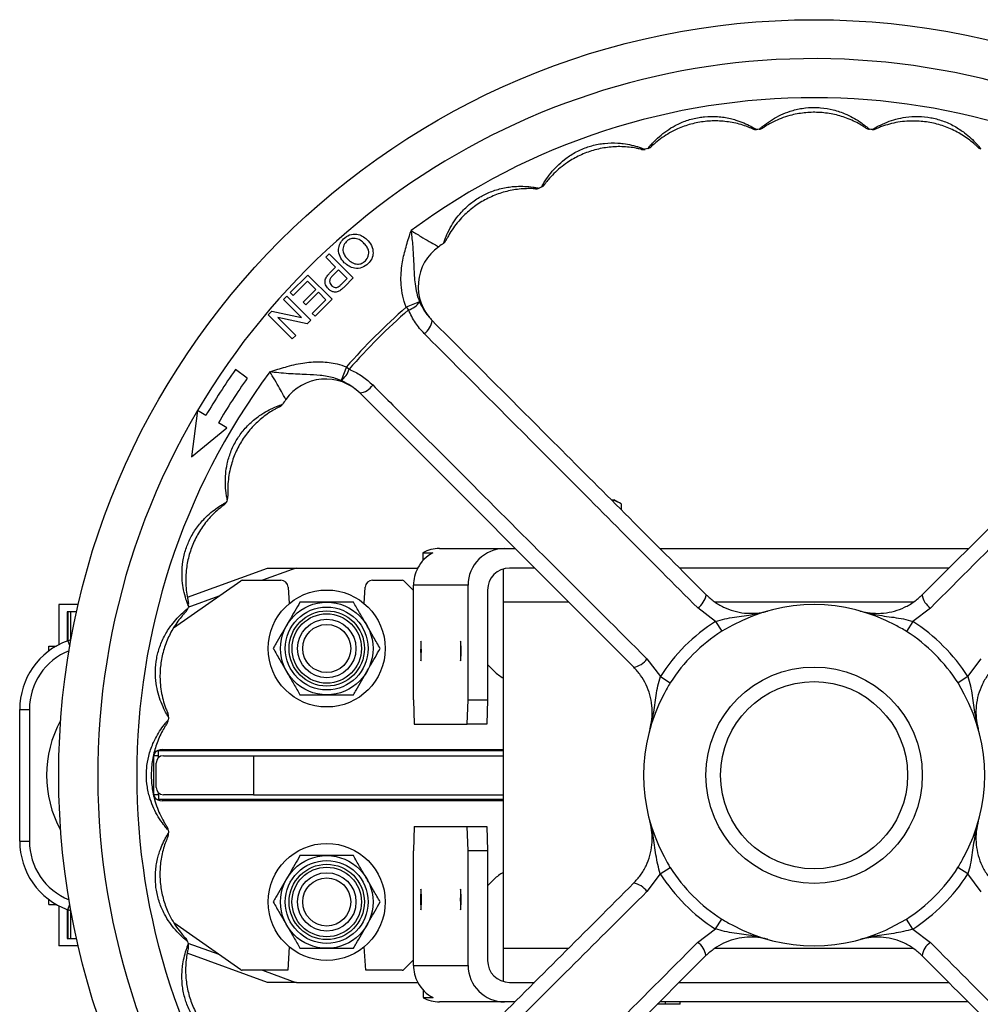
# Model space of a CAD drawing. Header units: millimetres. Extents: x 387 to 2639, y -861 to 1385.
# Tile 2 of 36: x 1056 to 1253, y -753 to -551. Entities that reach past the tile are written whole.
import ezdxf

# ---------------------------------------------------------------- set-up
doc = ezdxf.new("R2010")
doc.units = ezdxf.units.MM

msp = doc.modelspace()

# ---------------------------------------------------------------- linework, layer by layer
at = {"color": 7, "linetype": 'Continuous', "lineweight": 25}
for p, q in [((1119.14, -599.71), (1119.84, -599.01)), ((1121.17, -601.74), (1119.14, -599.71)), ((1119.84, -599.01), (1124.78, -603.96)), ((1119.95, -602.95), (1121.17, -601.74)), ((1111.88, -606.96), (1115.49, -603.35)), ((1115.49, -603.35), (1120.44, -608.3)), ((1121.74, -602.31), (1120.54, -603.5)), ((1123.52, -604.09), (1121.74, -602.31)), ((1124.78, -603.96), (1122.97, -605.78)), ((1115.37, -604.62), (1112.45, -607.53)), ((1117.08, -606.33), (1115.37, -604.62)), ((1122.33, -605.27), (1123.52, -604.09)), ((1110.45, -608.38), (1111.15, -607.69)), ((1111.15, -607.69), (1116.1, -612.64)), ((1112.45, -607.53), (1111.88, -606.96)), ((1114.48, -608.93), (1117.08, -606.33)), ((1117.65, -606.9), (1115.05, -609.5)), ((1119.17, -608.42), (1117.65, -606.9)), ((1114.15, -612.08), (1110.45, -608.38)), ((1115.05, -609.5), (1114.48, -608.93)), ((1116.38, -611.22), (1119.17, -608.42)), ((1120.44, -608.3), (1116.95, -611.79)), ((1138.41, -608.87), (1135.64, -609.97)), ((1135.64, -609.97), (1136.12, -610.52)), ((1107.34, -611.49), (1108.08, -610.75)), ((1112.29, -616.44), (1107.34, -611.49)), ((1108.08, -610.75), (1114.15, -612.08)), ((1116.95, -611.79), (1116.38, -611.22)), ((1109.3, -612.05), (1112.99, -615.75)), ((1115.36, -613.37), (1109.3, -612.05)), ((1116.1, -612.64), (1115.36, -613.37)), ((1241.53, -668.96), (1297.76, -612.76)), ((1112.99, -615.75), (1112.29, -616.44)), ((1103.05, -624.49), (1100.6, -622.76)), ((1123.4, -622.2), (1122.3, -624.97)), ((1123.4, -622.2), (1123.95, -622.68)), ((1182.33, -683.79), (1126.13, -627.55)), ((1092.82, -631.14), (1091.59, -640.62)), ((1094.54, -632.16), (1092.82, -631.14)), ((1098.84, -634.7), (1097.12, -633.69)), ((1091.59, -640.62), (1098.84, -634.7)), ((1177.89, -649.47), (1178.35, -649.47)), ((1179.74, -650.27), (1178.35, -649.47)), ((1179.74, -650.27), (1179.74, -651.48)), ((1139.09, -660.34), (1141.14, -660.34)), ((1139.09, -660.34), (1139.09, -661.93)), ((1142.48, -659.47), (1155.85, -659.47)), ((1155.85, -659.47), (1158.03, -659.47)), ((1187.72, -659.47), (1251.02, -659.47)), ((1090.75, -669.45), (1107.18, -663.47)), ((1107.18, -663.47), (1112.14, -663.47)), ((1112.14, -663.47), (1112.24, -663.75)), ((1112.14, -663.47), (1113.12, -663.47)), ((1113.12, -663.47), (1138.01, -663.47)), ((1138.01, -663.47), (1138.01, -663.47)), ((1155.6, -670.47), (1155.6, -663.65)), ((1162.03, -663.47), (1156.85, -663.47)), ((1247.02, -663.47), (1191.72, -663.47)), ((1087.91, -675.73), (1101.72, -666.06)), ((1102, -665.97), (1109.94, -665.97)), ((1128.76, -665.97), (1134.83, -665.97)), ((1135.18, -666.12), (1137.14, -668.08)), ((1111.43, -667.38), (1111.64, -670.77)), ((1127.05, -670.77), (1127.26, -667.38)), ((1137.14, -690.47), (1137.14, -666.97)), ((1148.35, -666.97), (1137.14, -666.97)), ((1148.35, -690.47), (1148.35, -666.97)), ((1152.35, -667.97), (1152.35, -690.47)), ((1155.6, -741.47), (1155.6, -670.47)), ((1064.35, -670.97), (1064.35, -679.21)), ((1068.35, -670.97), (1064.35, -670.97)), ((1066.09, -672.47), (1066.09, -678.42)), ((1066.1, -672.47), (1066.09, -672.47)), ((1066.27, -672.47), (1066.1, -672.47)), ((1066.74, -672.47), (1066.27, -672.47)), ((1068.01, -672.47), (1066.74, -672.47)), ((1199.12, -674.41), (1195.48, -671.66)), ((1243.23, -671.68), (1239.6, -674.43)), ((1199.12, -674.41), (1200.41, -676.44)), ((1239.6, -674.43), (1238.3, -676.45)), ((1202.69, -675.19), (1200.41, -676.44)), ((1066.22, -678.38), (1066.87, -678.14)), ((1062.35, -679.47), (1063.87, -679.47)), ((1062.35, -680.47), (1062.35, -679.47)), ((1185.05, -682.08), (1187.8, -685.72)), ((1250.9, -685.74), (1253.66, -682.1)), ((1152.35, -683.28), (1153.69, -684.63)), ((1187.8, -685.72), (1189.83, -687.02)), ((1250.9, -685.74), (1248.88, -687.04)), ((1250.13, -689.31), (1248.88, -687.04)), ((1137.14, -690.47), (1137.31, -695.47)), ((1148.18, -695.47), (1148.35, -690.47)), ((1148.35, -690.47), (1152.35, -690.47)), ((1152.35, -690.47), (1152.18, -695.47)), ((1056.35, -719.47), (1056.35, -692.47)), ((1056.35, -692.47), (1058.35, -692.47)), ((1058.35, -692.47), (1058.35, -719.47)), ((1137.31, -695.47), (1148.18, -695.47)), ((1152.18, -695.47), (1148.18, -695.47)), ((1085.6, -700.72), (1155.6, -700.72)), ((1083.85, -709.97), (1083.85, -701.97)), ((1084.85, -701.97), (1083.85, -701.97)), ((1084.85, -701.97), (1084.85, -700.97)), ((1084.85, -702.35), (1084.85, -701.97)), ((1085.85, -701.97), (1104.35, -701.97)), ((1104.35, -701.97), (1104.35, -709.97)), ((1104.35, -701.97), (1155.6, -701.97)), ((1084.35, -708.47), (1084.35, -703.47)), ((1084.85, -709.97), (1083.85, -709.97)), ((1084.85, -709.97), (1084.85, -709.59)), ((1084.85, -709.97), (1084.85, -710.97)), ((1104.35, -709.97), (1085.85, -709.97)), ((1104.35, -709.97), (1155.6, -709.97)), ((1155.6, -711.22), (1085.6, -711.22)), ((1137.31, -716.47), (1137.14, -721.47)), ((1137.31, -716.47), (1148.18, -716.47)), ((1148.35, -721.47), (1148.18, -716.47)), ((1148.18, -716.47), (1152.18, -716.47)), ((1152.18, -716.47), (1152.35, -721.47)), ((1056.35, -719.47), (1058.35, -719.47)), ((1137.14, -744.97), (1137.14, -721.47)), ((1148.35, -744.97), (1148.35, -721.47)), ((1152.35, -721.47), (1148.35, -721.47)), ((1152.35, -721.47), (1152.35, -743.97)), ((1187.79, -726.2), (1189.81, -724.9)), ((1250.89, -726.22), (1248.87, -724.92)), ((1187.79, -726.2), (1185.04, -729.84)), ((1253.64, -729.86), (1250.89, -726.22)), ((1153.69, -727.31), (1152.35, -728.66)), ((1062.35, -732.47), (1062.35, -731.47)), ((1062.35, -732.47), (1063.87, -732.47)), ((1064.35, -732.73), (1064.35, -740.97)), ((1066.09, -733.52), (1066.09, -739.47)), ((1066.87, -733.8), (1066.22, -733.56)), ((1101.72, -745.88), (1088, -736.28)), ((1199.1, -737.51), (1200.39, -735.49)), ((1236.01, -736.75), (1238.28, -735.5)), ((1239.58, -737.53), (1238.28, -735.5)), ((1195.46, -740.26), (1199.1, -737.51)), ((1239.58, -737.53), (1243.21, -740.28)), ((1068.35, -740.97), (1064.35, -740.97)), ((1066.09, -739.47), (1066.1, -739.47)), ((1066.1, -739.47), (1066.27, -739.47)), ((1066.27, -739.47), (1066.74, -739.47)), ((1066.74, -739.47), (1068.01, -739.47)), ((1111.64, -741.17), (1111.35, -745.97)), ((1127.35, -745.97), (1127.05, -741.17)), ((1107.18, -748.47), (1090.71, -742.48)), ((1197.16, -742.98), (1140.93, -799.18)), ((1155.6, -748.29), (1155.6, -741.47)), ((1137.14, -743.86), (1135.18, -745.82)), ((1137.14, -744.97), (1148.35, -744.97)), ((1111.35, -745.97), (1102, -745.97)), ((1134.83, -745.97), (1127.35, -745.97)), ((1112.14, -748.47), (1107.18, -748.47)), ((1112.14, -748.47), (1112.24, -748.19)), ((1113.12, -748.47), (1112.14, -748.47)), ((1113.12, -748.47), (1138.01, -748.47)), ((1138.03, -748.47), (1138.01, -748.47)), ((1156.85, -748.47), (1161.97, -748.47)), ((1191.67, -748.47), (1246.98, -748.47)), ((1139.11, -750.01), (1139.11, -751.6)), ((1139.11, -751.6), (1141.16, -751.6)), ((1155.85, -752.47), (1142.49, -752.47)), ((1157.96, -752.47), (1155.85, -752.47)), ((1188.85, -752.96), (1187.18, -752.96)), ((1250.97, -752.47), (1187.67, -752.47)), ((1188.85, -752.96), (1188.85, -752.47)), ((1191.85, -752.96), (1188.85, -752.96)), ((1191.85, -752.96), (1191.85, -752.47))]:
    msp.add_line(p, q, dxfattribs=at)
at = {"color": 8, "linetype": 'Continuous', "lineweight": 25}
for p, q in [((1112.24, -663.75), (1106.15, -665.97)), ((1097.18, -669.23), (1090.88, -671.53)), ((1169.02, -670.47), (1155.6, -670.47)), ((1239.68, -670.47), (1199.06, -670.47)), ((1066.1, -672.47), (1066.1, -678.42)), ((1066.27, -678.36), (1066.27, -672.47)), ((1066.74, -672.47), (1066.74, -678.19)), ((1066.22, -678.38), (1066.62, -679.5)), ((1155.6, -700.97), (1084.85, -700.97)), ((1155.6, -710.97), (1084.85, -710.97)), ((1066.22, -733.56), (1066.62, -732.44)), ((1066.1, -733.52), (1066.1, -739.47)), ((1066.27, -739.47), (1066.27, -733.58)), ((1066.74, -733.75), (1066.74, -739.47)), ((1090.88, -740.41), (1097.18, -742.71)), ((1155.6, -741.47), (1168.97, -741.47)), ((1199.01, -741.47), (1239.64, -741.47)), ((1106.15, -745.97), (1112.24, -748.19))]:
    msp.add_line(p, q, dxfattribs=at)
at = {"color": 7, "linetype": 'Continuous', "lineweight": 25, "flags": 128}
for points in [[(1138.76, -680.47), (1138.75, -679.7), (1138.74, -679.06), (1138.72, -678.62), (1138.69, -678.47), (1138.66, -678.62), (1138.64, -679.06), (1138.63, -679.7), (1138.62, -680.47), (1138.63, -681.24), (1138.64, -681.88), (1138.66, -682.32), (1138.69, -682.47), (1138.72, -682.32), (1138.74, -681.88), (1138.75, -681.24), (1138.76, -680.47)], [(1146.9, -680.47), (1146.9, -679.7), (1146.88, -679.06), (1146.86, -678.62), (1146.83, -678.47), (1146.81, -678.62), (1146.79, -679.06), (1146.77, -679.7), (1146.77, -680.47), (1146.77, -681.24), (1146.79, -681.88), (1146.81, -682.32), (1146.83, -682.47), (1146.86, -682.32), (1146.88, -681.88), (1146.9, -681.24), (1146.9, -680.47)], [(1138.62, -731.47), (1138.62, -732.27), (1138.64, -732.95), (1138.66, -733.41), (1138.69, -733.57), (1138.72, -733.41), (1138.74, -732.95), (1138.76, -732.27), (1138.76, -731.47), (1138.76, -730.67), (1138.74, -729.98), (1138.72, -729.53), (1138.69, -729.37), (1138.66, -729.53), (1138.64, -729.98), (1138.62, -730.67), (1138.62, -731.47)], [(1146.76, -731.47), (1146.77, -732.27), (1146.78, -732.95), (1146.81, -733.41), (1146.83, -733.57), (1146.86, -733.41), (1146.88, -732.95), (1146.9, -732.27), (1146.9, -731.47), (1146.9, -730.67), (1146.88, -729.98), (1146.86, -729.53), (1146.83, -729.37), (1146.81, -729.53), (1146.78, -729.98), (1146.77, -730.67), (1146.76, -731.47)]]:
    msp.add_lwpolyline(points, dxfattribs=at)
at = {"color": 7, "linetype": 'Continuous', "lineweight": 25}
for centre, radius in [((1219.35, -705.97), 155), ((1119.35, -679.97), 12), ((1119.35, -679.97), 9.5), ((1119.35, -679.97), 8.5), ((1119.35, -679.97), 7.73), ((1119.35, -679.97), 7.12), ((1119.35, -679.97), 6), ((1119.35, -679.97), 4.93), ((1219.35, -705.97), 22.2), ((1219.35, -705.97), 19.2), ((1119.35, -731.97), 12), ((1119.35, -731.97), 9.5), ((1119.35, -731.97), 8.5), ((1119.35, -731.97), 7.73), ((1119.35, -731.97), 7.13), ((1119.35, -731.97), 6), ((1119.35, -731.97), 4.93)]:
    msp.add_circle(centre, radius, dxfattribs=at)
for centre, radius, start, end in [((1219.35, -705.97), 147, 300.564, 149.3998), ((1219.35, -705.97), 139, 53.463, 126.5009), ((1207.38, -572), 1.5, 246.0698, 275.1038), ((1219.35, -705.97), 133, 94.8601, 95.1038), ((1207.95, -571.95), 1.5, 274.8601, 303.8941), ((1230.83, -571.96), 1.5, 236.0698, 265.1038), ((1219.35, -705.97), 133, 84.8601, 85.1038), ((1231.4, -572.01), 1.5, 264.8601, 293.8941), ((1184.3, -576.12), 1.5, 256.0698, 285.1038), ((1219.35, -705.97), 133, 104.8601, 105.1038), ((1184.85, -575.97), 1.5, 284.8601, 313.8941), ((1253.92, -575.99), 1.5, 226.0698, 255.1038), ((1162.28, -584.17), 1.5, 266.0698, 295.1038), ((1219.35, -705.97), 133, 114.8601, 115.1038), ((1162.8, -583.93), 1.5, 294.8601, 323.8941), ((1148.12, -605.69), 10, 125.3879, 224.9819), ((1219.35, -705.97), 133, 124.8601, 125.3879), ((1142.47, -595.61), 1.5, 304.8601, 333.8941), ((1219.35, -705.97), 127.37, 131.086, 138.8779), ((1134.86, -606.35), 4.35, 286.7419, 324.5452), ((1219.35, -705.97), 126.64, 131.086, 138.8779), ((1137.25, -612.24), 3.77, 303.8795, 352.9139), ((1219.35, -705.97), 139, 143.463, 216.5009), ((1219.35, -705.97), 145, 144.9819, 149.3998), ((1119.78, -621.43), 4.35, 305.4187, 343.222), ((1219.35, -705.97), 142, 144.9819, 149.3998), ((1119.12, -634.68), 10, 44.9819, 144.576), ((1125.67, -623.81), 3.77, 277.05, 326.0844), ((1109.03, -629.02), 1.5, 296.0698, 325.1038), ((1219.35, -705.97), 133, 144.576, 145.1038), ((1219.35, -705.97), 147, 149.3998, 300.564), ((1097.35, -649.35), 1.5, 306.0698, 335.1038), ((1219.35, -705.97), 133, 154.8601, 155.1038), ((1097.59, -648.83), 1.5, 334.8601, 3.8941), ((1144.64, -666.97), 7.5, 117.8346, 152.1984), ((1116.69, -675.97), 13, 105.9424, 110), ((1102, -666.47), 0.5, 90, 125), ((1109.94, -667.47), 1.5, 3.5289, 90), ((1128.76, -667.47), 1.5, 90, 176.4711), ((1134.83, -666.47), 0.5, 45, 90), ((1089.52, -670.84), 1.5, 344.8601, 13.8941), ((1193.3, -668.4), 3.92, 303.7231, 352.0308), ((1245.41, -668.42), 3.92, 187.933, 236.2408), ((1089.37, -671.39), 1.5, 316.0698, 345.1038), ((1219.35, -705.97), 133, 164.8601, 165.1038), ((1219.35, -705.97), 35, 61.5373, 118.4266), ((1219.35, -705.97), 37.49, 122.6642, 147.2996), ((1219.35, -705.97), 37.49, 32.6642, 57.2996), ((1219.35, -705.97), 35.08, 122.6642, 147.2996), ((1219.35, -705.97), 35.08, 32.6642, 57.2996), ((1071.35, -692.47), 15, 110, 180), ((1181.79, -679.9), 3.92, 277.933, 326.2408), ((1159.35, -678.97), 8, 225, 242.0468), ((1219.35, -705.97), 35, 151.5373, 208.4266), ((1219.35, -705.97), 35, 331.5373, 28.4266), ((1084.88, -705.97), 23.04, 150.9139, 209.0861), ((1085.34, -694.49), 1.5, 326.0698, 355.1038), ((1085.39, -693.92), 1.5, 354.8601, 23.8941), ((1219.35, -705.97), 133, 174.8601, 175.1038), ((1085.6, -703.22), 2.5, 90, 132.0383), ((1084.85, -701.97), 1, 90, 180), ((1085.85, -703.47), 1.5, 90, 180), ((1085.85, -708.47), 1.5, 180, 270), ((1084.85, -709.97), 1, 180, 270), ((1085.6, -708.72), 2.5, 227.2131, 270), ((1085.33, -717.36), 1.5, 4.8601, 33.8941), ((1085.38, -717.94), 1.5, 336.0698, 5.1038), ((1219.35, -705.97), 133, 184.8601, 185.1038), ((1071.35, -719.47), 15, 180, 250), ((1219.35, -705.97), 35.08, 212.6642, 237.2996), ((1219.35, -705.97), 35.08, 302.6642, 327.2996), ((1159.35, -732.97), 8, 117.9532, 135), ((1219.35, -705.97), 37.49, 212.6642, 237.2996), ((1219.35, -705.97), 37.49, 302.6642, 327.2996), ((1181.78, -732.01), 3.92, 33.7231, 82.0308), ((1219.35, -705.97), 35, 241.5373, 298.4266), ((1089.35, -740.46), 1.5, 14.8601, 43.8941), ((1219.35, -705.97), 133, 194.8601, 195.1038), ((1089.49, -741.02), 1.5, 346.0698, 15.1038), ((1193.28, -743.52), 3.92, 7.933, 56.2408), ((1245.39, -743.54), 3.92, 123.7231, 172.0308), ((1102, -745.47), 0.5, 235, 270), ((1134.83, -745.47), 0.5, 270, 315), ((1116.69, -735.97), 13, 250, 254.0576), ((1144.66, -744.97), 7.5, 207.8016, 242.1654)]:
    msp.add_arc(centre, radius, start, end, dxfattribs=at)
at = {"color": 8, "linetype": 'Continuous', "lineweight": 25}
for centre, start, end in [((1071.35, -692.47), 112.0497, 180), ((1071.35, -719.47), 180, 247.9503)]:
    msp.add_arc(centre, 13, start, end, dxfattribs=at)
at = {"color": 7, "linetype": 'Continuous', "lineweight": 25}
for centre, major_axis, ratio, start_param, end_param in [((1142.48, -666.97), (0, 7.5), 0.967721, 0, 0.485518), ((1155.85, -666.97), (7.5, 0), 0.999424, 1.570796, 3.141593), ((1144.65, -666.97), (7.5, 0), 0.999424, 2.656075, 3.141593), ((1156.85, -667.97), (-4.5, 0), 0.999424, 4.712389, 6.283185), ((1144.65, -744.97), (7.5, 0), 0.999424, 3.141593, 3.627111), ((1155.85, -744.97), (7.5, 0), 0.999424, 3.141593, 4.712389), ((1156.85, -743.97), (-4.5, 0), 0.999424, 0, 1.570796), ((1142.49, -744.97), (0, 7.5), 0.965493, 2.656075, 3.141593)]:
    msp.add_ellipse(centre, major_axis=major_axis, ratio=ratio, start_param=start_param, end_param=end_param, dxfattribs=at)
for points, knots in [([(1208.08, -573.45), (1208.1, -573.43), (1208.14, -573.39), (1208.51, -573.07), (1209.32, -572.41), (1210.72, -571.44), (1212.52, -570.47), (1214.56, -569.66), (1216.92, -569.09), (1219.04, -568.93), (1221.18, -569.03), (1223.34, -569.39), (1225.39, -570.1), (1227.07, -570.9), (1228.43, -571.68), (1229.59, -572.52), (1230.33, -573.13), (1230.66, -573.42), (1230.69, -573.45), (1230.7, -573.46)], [0, 0, 0, 0, 0.034255, 0.067184, 0.117071, 0.194173, 0.261786, 0.331811, 0.416879, 0.504624, 0.543558, 0.631385, 0.722268, 0.761739, 0.823882, 0.889804, 0.931654, 0.976691, 1, 1, 1, 1]), ([(1185.24, -577.42), (1185.26, -577.4), (1185.29, -577.35), (1185.6, -576.97), (1186.28, -576.18), (1187.49, -574.98), (1189.09, -573.71), (1190.97, -572.56), (1193.19, -571.59), (1195.25, -571.07), (1197.38, -570.79), (1199.56, -570.77), (1201.71, -571.11), (1203.5, -571.61), (1204.97, -572.15), (1206.26, -572.77), (1207.1, -573.24), (1207.47, -573.47), (1207.5, -573.49), (1207.52, -573.5)], [0, 0, 0, 0, 0.034255, 0.067184, 0.117071, 0.194173, 0.261786, 0.331811, 0.416879, 0.504624, 0.543558, 0.631385, 0.722268, 0.761739, 0.823882, 0.889804, 0.931654, 0.976691, 1, 1, 1, 1]), ([(1229.99, -573.21), (1229.98, -573.2), (1229.95, -573.18), (1229.63, -572.97), (1228.91, -572.52), (1227.81, -571.92), (1225.99, -571.11), (1223.57, -570.36), (1220.63, -569.93), (1217.66, -569.98), (1215.12, -570.4), (1213.02, -571.04), (1211.34, -571.72), (1210, -572.43), (1209.21, -572.92), (1208.85, -573.16), (1208.81, -573.18), (1208.79, -573.2)], [0, 0, 0, 0, 0.020145, 0.05981, 0.0982, 0.161677, 0.224089, 0.338545, 0.453346, 0.566142, 0.678872, 0.74972, 0.820392, 0.895339, 0.941224, 0.970345, 1, 1, 1, 1]), ([(1231.26, -573.5), (1231.29, -573.49), (1231.33, -573.46), (1231.76, -573.21), (1232.66, -572.7), (1234.21, -571.98), (1236.15, -571.34), (1238.31, -570.9), (1240.73, -570.75), (1242.84, -570.96), (1244.93, -571.43), (1246.99, -572.16), (1248.89, -573.21), (1250.41, -574.29), (1251.61, -575.3), (1252.6, -576.33), (1253.23, -577.06), (1253.5, -577.4), (1253.53, -577.43), (1253.54, -577.44)], [0, 0, 0, 0, 0.034255, 0.067184, 0.117071, 0.194173, 0.261786, 0.331811, 0.416879, 0.504624, 0.543558, 0.631385, 0.722268, 0.761739, 0.823882, 0.889804, 0.931654, 0.976691, 1, 1, 1, 1]), ([(1206.77, -573.37), (1206.76, -573.37), (1206.73, -573.36), (1206.38, -573.2), (1205.59, -572.89), (1204.4, -572.48), (1202.47, -572), (1199.96, -571.69), (1196.98, -571.77), (1194.07, -572.33), (1191.64, -573.2), (1189.69, -574.19), (1188.15, -575.15), (1186.95, -576.09), (1186.26, -576.7), (1185.95, -577), (1185.91, -577.03), (1185.89, -577.05)], [0, 0, 0, 0, 0.020145, 0.05981, 0.0982, 0.161677, 0.224089, 0.338545, 0.453346, 0.566142, 0.678872, 0.74972, 0.820392, 0.895339, 0.941224, 0.970345, 1, 1, 1, 1]), ([(1252.88, -577.07), (1252.87, -577.06), (1252.85, -577.04), (1252.57, -576.77), (1251.94, -576.21), (1250.96, -575.42), (1249.31, -574.31), (1247.06, -573.16), (1244.23, -572.22), (1241.3, -571.75), (1238.72, -571.73), (1236.55, -571.99), (1234.77, -572.37), (1233.33, -572.84), (1232.47, -573.18), (1232.07, -573.35), (1232.03, -573.37), (1232, -573.38)], [0, 0, 0, 0, 0.020145, 0.05981, 0.0982, 0.161677, 0.224089, 0.338545, 0.453346, 0.566142, 0.678872, 0.74972, 0.820392, 0.895339, 0.941224, 0.970345, 1, 1, 1, 1]), ([(1163.43, -585.29), (1163.45, -585.27), (1163.47, -585.22), (1163.71, -584.79), (1164.24, -583.89), (1165.22, -582.5), (1166.59, -580.97), (1168.23, -579.51), (1170.26, -578.17), (1172.19, -577.3), (1174.24, -576.66), (1176.38, -576.26), (1178.56, -576.22), (1180.41, -576.4), (1181.95, -576.68), (1183.33, -577.07), (1184.24, -577.39), (1184.64, -577.54), (1184.68, -577.56), (1184.69, -577.56)], [0, 0, 0, 0, 0.0342555, 0.067184, 0.1170713, 0.1941728, 0.2617856, 0.3318114, 0.4168789, 0.5046242, 0.5435577, 0.6313853, 0.722268, 0.7617393, 0.8238821, 0.8898044, 0.9316543, 0.9766913, 1, 1, 1, 1]), ([(1183.94, -577.57), (1183.93, -577.57), (1183.89, -577.56), (1183.52, -577.47), (1182.69, -577.3), (1181.45, -577.11), (1179.46, -576.97), (1176.94, -577.1), (1174.02, -577.7), (1171.25, -578.75), (1169.01, -580.02), (1167.25, -581.34), (1165.91, -582.56), (1164.89, -583.68), (1164.32, -584.41), (1164.06, -584.76), (1164.03, -584.8), (1164.01, -584.82)], [0, 0, 0, 0, 0.020145, 0.05981, 0.0982, 0.161677, 0.224089, 0.338545, 0.453346, 0.566142, 0.678872, 0.74972, 0.820392, 0.895339, 0.941224, 0.970345, 1, 1, 1, 1]), ([(1143.33, -596.84), (1143.34, -596.81), (1143.35, -596.76), (1143.51, -596.29), (1143.88, -595.32), (1144.61, -593.77), (1145.68, -592.03), (1147.05, -590.31), (1148.81, -588.64), (1150.57, -587.44), (1152.47, -586.46), (1154.51, -585.69), (1156.65, -585.28), (1158.5, -585.13), (1160.07, -585.13), (1161.49, -585.28), (1162.44, -585.44), (1162.87, -585.52), (1162.91, -585.53), (1162.92, -585.53)], [0, 0, 0, 0, 0.0342555, 0.067184, 0.1170713, 0.1941728, 0.2617856, 0.3318114, 0.4168789, 0.5046242, 0.5435577, 0.6313853, 0.722268, 0.7617393, 0.8238821, 0.8898044, 0.9316543, 0.9766913, 1, 1, 1, 1]), ([(1162.18, -585.67), (1162.17, -585.67), (1162.13, -585.67), (1161.75, -585.64), (1160.9, -585.62), (1159.64, -585.65), (1157.67, -585.85), (1155.2, -586.42), (1152.44, -587.52), (1149.89, -589.04), (1147.9, -590.68), (1146.4, -592.28), (1145.29, -593.71), (1144.48, -595), (1144.04, -595.81), (1143.85, -596.2), (1143.83, -596.24), (1143.82, -596.27)], [0, 0, 0, 0, 0.020145, 0.05981, 0.0982, 0.161677, 0.224089, 0.338545, 0.453346, 0.566142, 0.678872, 0.74972, 0.820392, 0.895339, 0.941224, 0.970345, 1, 1, 1, 1]), ([(1122.78, -595.94), (1123.18, -595.62), (1123.98, -594.99), (1125.45, -594.87), (1126.69, -595.3), (1127.3, -595.81), (1127.6, -596.06)], [0, 0, 0, 0, 0.279586, 0.558772, 0.7793, 1, 1, 1, 1]), ([(1126.9, -596.75), (1126.61, -596.51), (1126.05, -596.01), (1125.01, -595.76), (1124.04, -595.94), (1123.58, -596.32), (1123.36, -596.51)], [0, 0, 0, 0, 0.280642, 0.559885, 0.779855, 1, 1, 1, 1]), ([(1135.64, -609.97), (1135.64, -609.95), (1135.34, -609.21), (1134.89, -607.69), (1134.49, -604.85), (1134.65, -601.69), (1135.37, -598.35), (1136.1, -595.98), (1136.54, -594.61), (1136.66, -594.24), (1136.66, -594.23)], [0, 0, 0, 0, 0.002816, 0.148336, 0.293938, 0.536388, 0.731996, 0.927929, 0.998585, 1, 1, 1, 1]), ([(1136.66, -594.23), (1137.33, -594.64), (1138.66, -595.46), (1140.46, -596.5), (1141.75, -597.23), (1142.28, -597.52), (1142.32, -597.54), (1142.33, -597.54)], [0, 0, 0, 0, 0.238211, 0.476573, 0.708603, 0.920838, 1, 1, 1, 1]), ([(1136.66, -594.23), (1136.67, -594.24), (1136.71, -594.66), (1136.88, -596.15), (1137.09, -598.68), (1137.23, -601.87), (1137.37, -605.28), (1137.92, -607.68), (1138.41, -608.86), (1138.41, -608.87)], [0, 0, 0, 0, 0.001363, 0.08455, 0.298285, 0.512715, 0.742886, 0.997592, 1, 1, 1, 1]), ([(1122.96, -600.82), (1122.63, -600.42), (1121.97, -599.63), (1121.67, -598.18), (1122.01, -596.87), (1122.53, -596.25), (1122.78, -595.94)], [0, 0, 0, 0, 0.280357, 0.55951, 0.779639, 1, 1, 1, 1]), ([(1123.36, -596.51), (1123.12, -596.81), (1122.64, -597.42), (1122.65, -598.55), (1123.06, -599.46), (1123.46, -599.9), (1123.67, -600.12)], [0, 0, 0, 0, 0.279092, 0.55817, 0.77881, 1, 1, 1, 1]), ([(1127.28, -600.45), (1127.52, -600.14), (1128, -599.5), (1128.01, -598.33), (1127.53, -597.43), (1127.11, -596.98), (1126.9, -596.75)], [0, 0, 0, 0, 0.279226, 0.557813, 0.778564, 1, 1, 1, 1]), ([(1127.6, -596.06), (1127.95, -596.46), (1128.64, -597.25), (1128.96, -598.73), (1128.66, -600.07), (1128.12, -600.7), (1127.85, -601.02)], [0, 0, 0, 0, 0.2805803, 0.5596082, 0.7795777, 1, 1, 1, 1]), ([(1127.85, -601.02), (1127.45, -601.34), (1126.63, -601.98), (1125.13, -602.08), (1123.88, -601.62), (1123.27, -601.08), (1122.96, -600.82)], [0, 0, 0, 0, 0.2796156, 0.5585718, 0.779078, 1, 1, 1, 1]), ([(1123.67, -600.12), (1123.95, -600.38), (1124.53, -600.88), (1125.58, -601.19), (1126.58, -601.02), (1127.04, -600.64), (1127.28, -600.45)], [0, 0, 0, 0, 0.280785, 0.560094, 0.77995, 1, 1, 1, 1]), ([(1119.68, -606.21), (1119.46, -605.94), (1119.02, -605.39), (1118.95, -604.35), (1119.4, -603.55), (1119.77, -603.15), (1119.95, -602.95)], [0, 0, 0, 0, 0.279837, 0.55788, 0.778556, 1, 1, 1, 1]), ([(1120.54, -603.5), (1120.4, -603.66), (1120.11, -603.97), (1119.88, -604.56), (1120.02, -605.11), (1120.25, -605.37), (1120.36, -605.5)], [0, 0, 0, 0, 0.28137, 0.559786, 0.779383, 1, 1, 1, 1]), ([(1120.36, -605.5), (1120.46, -605.59), (1120.67, -605.78), (1121.05, -605.91), (1121.41, -605.92), (1121.62, -605.84), (1121.72, -605.79)], [0, 0, 0, 0, 0.2802067, 0.5599216, 0.7800333, 1, 1, 1, 1]), ([(1121.72, -605.79), (1121.84, -605.7), (1122.06, -605.54), (1122.25, -605.35), (1122.33, -605.27)], [0, 0, 0, 0, 0.559585, 1, 1, 1, 1]), ([(1122.97, -605.78), (1122.83, -605.91), (1122.58, -606.16), (1122.31, -606.37), (1122.18, -606.46)], [0, 0, 0, 0, 0.560101, 1, 1, 1, 1]), ([(1122.18, -606.46), (1121.96, -606.6), (1121.52, -606.87), (1120.77, -606.86), (1120.14, -606.61), (1119.83, -606.35), (1119.68, -606.21)], [0, 0, 0, 0, 0.280091, 0.558988, 0.779416, 1, 1, 1, 1]), ([(1138.41, -608.87), (1138.46, -608.97), (1138.8, -609.71), (1139.54, -611.07), (1140.5, -612.16), (1140.99, -612.71)], [0, 0, 0, 0, 0.072357, 0.530554, 1, 1, 1, 1]), ([(1139.35, -615.37), (1138.71, -614.66), (1137.4, -613.19), (1136.55, -611.42), (1136.12, -610.52)], [0, 0, 0, 0, 0.491057, 1, 1, 1, 1]), ([(1140.99, -612.71), (1149.85, -621.57), (1168.58, -640.32), (1187.32, -659.06), (1197.19, -668.94)], [0, 0, 0, 0, 0.473102, 1, 1, 1, 1]), ([(1195.48, -671.66), (1185.63, -661.77), (1166.93, -642.99), (1148.21, -624.24), (1139.35, -615.37)], [0, 0, 0, 0, 0.52686, 1, 1, 1, 1]), ([(1299.4, -615.43), (1298.03, -616.8), (1291.17, -623.66), (1272.44, -642.39), (1255.09, -659.78), (1243.23, -671.68)], [0, 0, 0, 0, 0.073248, 0.366241, 1, 1, 1, 1]), ([(1107.66, -623.22), (1107.67, -623.21), (1107.82, -623.17), (1109.01, -622.78), (1111.38, -622.03), (1114.74, -621.26), (1118.2, -621.06), (1121.09, -621.4), (1122.77, -621.98), (1123.4, -622.2)], [0, 0, 0, 0, 0.001415, 0.028547, 0.233704, 0.463614, 0.669714, 0.875359, 1, 1, 1, 1]), ([(1110.97, -628.88), (1110.94, -628.82), (1110.88, -628.71), (1110.4, -627.85), (1109.67, -626.56), (1108.73, -624.95), (1108.01, -623.78), (1107.66, -623.22)], [0, 0, 0, 0, 0.190823, 0.381315, 0.580591, 0.798663, 1, 1, 1, 1]), ([(1122.3, -624.97), (1121.8, -624.79), (1120.41, -624.28), (1118.01, -623.91), (1114.92, -623.76), (1112.1, -623.66), (1109.57, -623.43), (1108.28, -623.29), (1107.67, -623.22), (1107.66, -623.22)], [0, 0, 0, 0, 0.107406, 0.297058, 0.487457, 0.74132, 0.877987, 0.998638, 1, 1, 1, 1]), ([(1123.95, -622.68), (1124.07, -622.74), (1125.02, -623.15), (1126.75, -624.09), (1128.11, -625.3), (1128.8, -625.91)], [0, 0, 0, 0, 0.069445, 0.527992, 1, 1, 1, 1]), ([(1126.13, -627.55), (1125.56, -627.04), (1124.39, -626), (1123, -625.32), (1122.3, -624.97)], [0, 0, 0, 0, 0.492012, 1, 1, 1, 1]), ([(1128.8, -625.91), (1130.17, -627.29), (1137.04, -634.15), (1155.77, -652.88), (1173.16, -670.22), (1185.05, -682.08)], [0, 0, 0, 0, 0.073248, 0.366241, 1, 1, 1, 1]), ([(1098.95, -649.47), (1098.94, -649.44), (1098.93, -649.38), (1098.83, -648.9), (1098.67, -647.87), (1098.52, -646.18), (1098.58, -644.13), (1098.91, -641.96), (1099.59, -639.63), (1100.52, -637.71), (1101.67, -635.91), (1103.06, -634.23), (1104.7, -632.8), (1106.23, -631.74), (1107.59, -630.96), (1108.9, -630.38), (1109.8, -630.04), (1110.21, -629.9), (1110.25, -629.89), (1110.26, -629.88)], [0, 0, 0, 0, 0.0342555, 0.067184, 0.1170713, 0.1941728, 0.2617856, 0.3318114, 0.4168789, 0.5046242, 0.5435577, 0.6313853, 0.722268, 0.7617393, 0.8238821, 0.8898044, 0.9316543, 0.9766913, 1, 1, 1, 1]), ([(1109.69, -630.37), (1109.68, -630.38), (1109.65, -630.39), (1109.31, -630.56), (1108.56, -630.96), (1107.48, -631.62), (1105.87, -632.79), (1104.02, -634.51), (1102.17, -636.84), (1100.73, -639.43), (1099.83, -641.85), (1099.33, -643.98), (1099.08, -645.78), (1099.03, -647.3), (1099.05, -648.22), (1099.08, -648.65), (1099.08, -648.7), (1099.08, -648.73)], [0, 0, 0, 0, 0.020145, 0.05981, 0.0982, 0.161677, 0.224089, 0.338545, 0.453346, 0.566142, 0.678872, 0.74972, 0.820392, 0.895339, 0.941224, 0.970345, 1, 1, 1, 1]), ([(1090.96, -671.23), (1090.95, -671.21), (1090.93, -671.15), (1090.75, -670.7), (1090.41, -669.71), (1089.97, -668.07), (1089.68, -666.04), (1089.62, -663.84), (1089.89, -661.43), (1090.47, -659.39), (1091.3, -657.41), (1092.37, -655.51), (1093.74, -653.82), (1095.06, -652.51), (1096.27, -651.51), (1097.45, -650.71), (1098.28, -650.21), (1098.66, -650.01), (1098.69, -649.99), (1098.71, -649.98)], [0, 0, 0, 0, 0.034255, 0.067184, 0.117071, 0.194173, 0.261786, 0.331811, 0.416879, 0.504624, 0.543558, 0.631385, 0.722268, 0.761739, 0.823882, 0.889804, 0.931654, 0.976691, 1, 1, 1, 1]), ([(1179.74, -650.27), (1179.32, -650.04), (1178.7, -649.69), (1178.05, -649.61), (1177.84, -649.59)], [0, 0, 0, 0, 0.6764981, 1, 1, 1, 1]), ([(1098.23, -650.56), (1098.22, -650.57), (1098.19, -650.59), (1097.88, -650.82), (1097.21, -651.34), (1096.27, -652.17), (1094.89, -653.6), (1093.36, -655.62), (1091.95, -658.24), (1090.98, -661.04), (1090.51, -663.58), (1090.39, -665.76), (1090.46, -667.58), (1090.67, -669.08), (1090.85, -669.99), (1090.95, -670.41), (1090.97, -670.46), (1090.97, -670.48)], [0, 0, 0, 0, 0.0201451, 0.0598102, 0.0982001, 0.1616769, 0.224089, 0.338545, 0.4533458, 0.5661421, 0.6788719, 0.74972, 0.8203918, 0.8953387, 0.9412244, 0.9703449, 1, 1, 1, 1]), ([(1113.86, -670.47), (1113.16, -671.68), (1112.26, -673.25), (1111.33, -674.85), (1111.12, -675.22)], [0, 0, 0, 0, 0.772144, 1, 1, 1, 1]), ([(1119.35, -670.47), (1119.22, -670.47), (1118.23, -670.47), (1116.38, -670.47), (1114.71, -670.47), (1113.86, -670.47)], [0, 0, 0, 0, 0.070092, 0.530785, 1, 1, 1, 1]), ([(1124.83, -670.47), (1123.94, -670.47), (1122.14, -670.47), (1120.28, -670.47), (1119.35, -670.47)], [0, 0, 0, 0, 0.495458, 1, 1, 1, 1]), ([(1127.57, -675.22), (1127.51, -675.11), (1127.02, -674.25), (1126.09, -672.65), (1125.25, -671.2), (1124.83, -670.47)], [0, 0, 0, 0, 0.070092, 0.530785, 1, 1, 1, 1]), ([(1197.19, -668.94), (1197.73, -669.43), (1198.82, -670.42), (1200.74, -671.53), (1202.85, -672.33), (1204.98, -672.74), (1207.1, -672.79), (1208.57, -672.59), (1209.5, -672.38), (1209.75, -672.31), (1209.89, -672.27)], [0, 0, 0, 0, 0.161693, 0.327857, 0.488657, 0.654441, 0.796933, 0.943485, 0.968608, 1, 1, 1, 1]), ([(1228.82, -672.28), (1228.96, -672.31), (1229.81, -672.54), (1231.42, -672.79), (1233.65, -672.76), (1235.85, -672.34), (1237.95, -671.56), (1239.89, -670.44), (1240.98, -669.45), (1241.53, -668.96)], [0, 0, 0, 0, 0.031397, 0.188417, 0.345488, 0.508762, 0.672106, 0.836038, 1, 1, 1, 1]), ([(1086.88, -694.05), (1086.87, -694.03), (1086.84, -693.98), (1086.58, -693.56), (1086.08, -692.65), (1085.36, -691.11), (1084.72, -689.16), (1084.28, -687.01), (1084.13, -684.59), (1084.34, -682.47), (1084.81, -680.38), (1085.54, -678.33), (1086.59, -676.42), (1087.67, -674.9), (1088.68, -673.71), (1089.7, -672.71), (1090.44, -672.08), (1090.77, -671.81), (1090.81, -671.79), (1090.82, -671.78)], [0, 0, 0, 0, 0.034255, 0.067184, 0.117071, 0.194173, 0.261786, 0.331811, 0.416879, 0.504624, 0.543558, 0.631385, 0.722268, 0.761739, 0.823882, 0.889804, 0.931654, 0.976691, 1, 1, 1, 1]), ([(1090.45, -672.43), (1090.44, -672.44), (1090.41, -672.47), (1090.15, -672.75), (1089.58, -673.38), (1088.8, -674.36), (1087.68, -676.01), (1086.53, -678.26), (1085.6, -681.09), (1085.13, -684.01), (1085.1, -686.59), (1085.37, -688.77), (1085.75, -690.54), (1086.22, -691.99), (1086.56, -692.85), (1086.73, -693.24), (1086.75, -693.29), (1086.76, -693.31)], [0, 0, 0, 0, 0.0201451, 0.0598102, 0.0982001, 0.1616769, 0.224089, 0.338545, 0.4533458, 0.5661421, 0.6788719, 0.74972, 0.8203918, 0.8953387, 0.9412244, 0.9703449, 1, 1, 1, 1]), ([(1199.12, -674.41), (1199.75, -674.23), (1201.76, -673.65), (1204.98, -673.29), (1207.83, -672.82), (1209.47, -672.39), (1209.82, -672.29), (1209.89, -672.27), (1209.89, -672.27)], [0, 0, 0, 0, 0.168369, 0.535584, 0.903187, 0.980339, 0.998275, 1, 1, 1, 1]), ([(1228.82, -672.28), (1228.83, -672.28), (1228.9, -672.3), (1229.24, -672.39), (1230.88, -672.83), (1233.11, -673.23), (1235.7, -673.57), (1237.64, -673.85), (1238.96, -674.24), (1239.6, -674.43)], [0, 0, 0, 0, 0.001724, 0.019658, 0.096796, 0.463768, 0.647917, 0.831661, 1, 1, 1, 1]), ([(1111.12, -675.22), (1110.38, -676.5), (1109.45, -678.1), (1108.56, -679.65), (1108.38, -679.97)], [0, 0, 0, 0, 0.794086, 1, 1, 1, 1]), ([(1130.32, -679.97), (1129.87, -679.2), (1128.97, -677.64), (1128.04, -676.03), (1127.57, -675.22)], [0, 0, 0, 0, 0.495458, 1, 1, 1, 1]), ([(1238.3, -676.45), (1237.93, -676.23), (1237.18, -675.79), (1236.41, -675.4), (1236.03, -675.2)], [0, 0, 0, 0, 0.499341, 1, 1, 1, 1]), ([(1108.38, -679.97), (1108.82, -680.74), (1109.72, -682.3), (1110.65, -683.91), (1111.12, -684.72)], [0, 0, 0, 0, 0.495458, 1, 1, 1, 1]), ([(1127.57, -684.72), (1127.79, -684.35), (1128.71, -682.75), (1129.62, -681.18), (1130.32, -679.97)], [0, 0, 0, 0, 0.227856, 1, 1, 1, 1]), ([(1111.12, -684.72), (1111.18, -684.83), (1111.68, -685.69), (1112.61, -687.29), (1113.44, -688.74), (1113.86, -689.47)], [0, 0, 0, 0, 0.070092, 0.530785, 1, 1, 1, 1]), ([(1124.83, -689.47), (1125.02, -689.15), (1125.91, -687.6), (1126.84, -686), (1127.57, -684.72)], [0, 0, 0, 0, 0.205914, 1, 1, 1, 1]), ([(1185.65, -696.5), (1185.69, -696.35), (1185.92, -695.5), (1186.16, -693.89), (1186.14, -691.66), (1185.72, -689.46), (1184.93, -687.36), (1183.82, -685.43), (1182.83, -684.33), (1182.33, -683.79)], [0, 0, 0, 0, 0.031397, 0.188417, 0.345488, 0.508762, 0.672106, 0.836038, 1, 1, 1, 1]), ([(1256.37, -683.81), (1255.88, -684.35), (1254.89, -685.44), (1253.78, -687.37), (1252.98, -689.47), (1252.58, -691.61), (1252.53, -693.73), (1252.73, -695.19), (1252.94, -696.12), (1253.01, -696.38), (1253.05, -696.52)], [0, 0, 0, 0, 0.161693, 0.327857, 0.488657, 0.654441, 0.796933, 0.943485, 0.968608, 1, 1, 1, 1]), ([(1185.65, -696.5), (1185.66, -696.49), (1185.67, -696.42), (1185.77, -696.08), (1186.2, -694.43), (1186.6, -692.21), (1186.95, -689.61), (1187.23, -687.68), (1187.62, -686.35), (1187.8, -685.72)], [0, 0, 0, 0, 0.001724, 0.019658, 0.096796, 0.463768, 0.647917, 0.831661, 1, 1, 1, 1]), ([(1250.9, -685.74), (1251.09, -686.37), (1251.67, -688.39), (1252.03, -691.6), (1252.5, -694.45), (1252.93, -696.1), (1253.02, -696.44), (1253.04, -696.51), (1253.05, -696.52)], [0, 0, 0, 0, 0.168369, 0.535584, 0.903187, 0.980339, 0.998275, 1, 1, 1, 1]), ([(1189.83, -687.02), (1189.61, -687.39), (1189.17, -688.13), (1188.77, -688.9), (1188.58, -689.29)], [0, 0, 0, 0, 0.499341, 1, 1, 1, 1]), ([(1113.86, -689.47), (1114.75, -689.47), (1116.55, -689.47), (1118.41, -689.47), (1119.35, -689.47)], [0, 0, 0, 0, 0.495458, 1, 1, 1, 1]), ([(1119.35, -689.47), (1119.48, -689.47), (1120.46, -689.47), (1122.32, -689.47), (1123.99, -689.47), (1124.83, -689.47)], [0, 0, 0, 0, 0.070092, 0.530785, 1, 1, 1, 1]), ([(1086.83, -717.24), (1086.81, -717.22), (1086.77, -717.17), (1086.45, -716.8), (1085.79, -716), (1084.81, -714.6), (1083.84, -712.8), (1083.04, -710.75), (1082.47, -708.39), (1082.31, -706.27), (1082.41, -704.13), (1082.77, -701.98), (1083.47, -699.93), (1084.27, -698.24), (1085.06, -696.89), (1085.9, -695.73), (1086.51, -694.98), (1086.8, -694.66), (1086.82, -694.63), (1086.83, -694.62)], [0, 0, 0, 0, 0.034255, 0.067184, 0.117071, 0.194173, 0.261786, 0.331811, 0.416879, 0.504624, 0.543558, 0.631385, 0.722268, 0.761739, 0.823882, 0.889804, 0.931654, 0.976691, 1, 1, 1, 1]), ([(1086.58, -695.33), (1086.58, -695.34), (1086.56, -695.37), (1086.34, -695.69), (1085.9, -696.41), (1085.29, -697.51), (1084.48, -699.33), (1083.74, -701.74), (1083.31, -704.69), (1083.35, -707.65), (1083.78, -710.2), (1084.42, -712.29), (1085.1, -713.98), (1085.81, -715.32), (1086.3, -716.11), (1086.53, -716.47), (1086.56, -716.51), (1086.58, -716.53)], [0, 0, 0, 0, 0.0201451, 0.0598102, 0.0982001, 0.1616769, 0.224089, 0.338545, 0.4533458, 0.5661421, 0.6788719, 0.74972, 0.8203918, 0.8953387, 0.9412244, 0.9703449, 1, 1, 1, 1]), ([(1182.32, -728.13), (1182.81, -727.59), (1183.8, -726.5), (1184.91, -724.57), (1185.71, -722.47), (1186.11, -720.33), (1186.16, -718.21), (1185.97, -716.75), (1185.75, -715.82), (1185.69, -715.56), (1185.65, -715.42)], [0, 0, 0, 0, 0.161693, 0.327857, 0.488657, 0.654441, 0.796933, 0.943485, 0.968608, 1, 1, 1, 1]), ([(1187.79, -726.2), (1187.61, -725.57), (1187.03, -723.55), (1186.67, -720.34), (1186.2, -717.49), (1185.76, -715.84), (1185.67, -715.5), (1185.65, -715.43), (1185.65, -715.42)], [0, 0, 0, 0, 0.1683695, 0.5355845, 0.9031867, 0.9803387, 0.9982754, 1, 1, 1, 1]), ([(1253.04, -715.44), (1253.04, -715.45), (1253.02, -715.52), (1252.92, -715.86), (1252.49, -717.51), (1252.09, -719.73), (1251.75, -722.33), (1251.47, -724.26), (1251.08, -725.59), (1250.89, -726.22)], [0, 0, 0, 0, 0.0017243, 0.0196578, 0.0967958, 0.4637683, 0.6479166, 0.831661, 1, 1, 1, 1]), ([(1253.04, -715.44), (1253, -715.59), (1252.77, -716.44), (1252.53, -718.05), (1252.56, -720.28), (1252.97, -722.48), (1253.76, -724.57), (1254.88, -726.51), (1255.87, -727.61), (1256.36, -728.15)], [0, 0, 0, 0, 0.031397, 0.188417, 0.345488, 0.508762, 0.672106, 0.836038, 1, 1, 1, 1]), ([(1090.8, -740.08), (1090.77, -740.06), (1090.73, -740.03), (1090.35, -739.72), (1089.56, -739.04), (1088.36, -737.83), (1087.09, -736.22), (1085.94, -734.35), (1084.97, -732.12), (1084.45, -730.06), (1084.17, -727.94), (1084.15, -725.76), (1084.49, -723.61), (1084.98, -721.82), (1085.52, -720.34), (1086.15, -719.06), (1086.62, -718.22), (1086.85, -717.85), (1086.87, -717.81), (1086.87, -717.8)], [0, 0, 0, 0, 0.034255, 0.067184, 0.117071, 0.194173, 0.261786, 0.331811, 0.416879, 0.504624, 0.543558, 0.631385, 0.722268, 0.761739, 0.823882, 0.889804, 0.931654, 0.976691, 1, 1, 1, 1]), ([(1086.75, -718.54), (1086.75, -718.55), (1086.73, -718.59), (1086.58, -718.94), (1086.26, -719.73), (1085.86, -720.92), (1085.38, -722.85), (1085.07, -725.36), (1085.15, -728.33), (1085.71, -731.24), (1086.57, -733.68), (1087.56, -735.63), (1088.53, -737.17), (1089.46, -738.36), (1090.08, -739.06), (1090.37, -739.37), (1090.41, -739.41), (1090.43, -739.42)], [0, 0, 0, 0, 0.020145, 0.05981, 0.0982, 0.161677, 0.224089, 0.338545, 0.453346, 0.566142, 0.678872, 0.74972, 0.820392, 0.895339, 0.941224, 0.970345, 1, 1, 1, 1]), ([(1113.86, -722.47), (1113.16, -723.68), (1112.26, -725.25), (1111.33, -726.85), (1111.12, -727.22)], [0, 0, 0, 0, 0.772144, 1, 1, 1, 1]), ([(1119.35, -722.47), (1119.22, -722.47), (1118.23, -722.47), (1116.38, -722.47), (1114.71, -722.47), (1113.86, -722.47)], [0, 0, 0, 0, 0.070092, 0.530785, 1, 1, 1, 1]), ([(1124.83, -722.47), (1123.94, -722.47), (1122.14, -722.47), (1120.28, -722.47), (1119.35, -722.47)], [0, 0, 0, 0, 0.495458, 1, 1, 1, 1]), ([(1127.57, -727.22), (1127.51, -727.11), (1127.02, -726.25), (1126.09, -724.65), (1125.25, -723.2), (1124.83, -722.47)], [0, 0, 0, 0, 0.070092, 0.530785, 1, 1, 1, 1]), ([(1188.57, -722.63), (1188.84, -723.17), (1189.23, -723.94), (1189.68, -724.68), (1189.81, -724.9)], [0, 0, 0, 0, 0.70145, 1, 1, 1, 1]), ([(1248.87, -724.92), (1249.09, -724.55), (1249.52, -723.8), (1249.92, -723.04), (1250.12, -722.65)], [0, 0, 0, 0, 0.499341, 1, 1, 1, 1]), ([(1111.12, -727.22), (1110.38, -728.5), (1109.45, -730.1), (1108.56, -731.65), (1108.38, -731.97)], [0, 0, 0, 0, 0.794086, 1, 1, 1, 1]), ([(1126.09, -784.33), (1134.95, -775.47), (1153.69, -756.74), (1172.44, -738), (1182.32, -728.13)], [0, 0, 0, 0, 0.473102, 1, 1, 1, 1]), ([(1130.32, -731.97), (1129.87, -731.2), (1128.97, -729.64), (1128.04, -728.03), (1127.57, -727.22)], [0, 0, 0, 0, 0.495458, 1, 1, 1, 1]), ([(1185.04, -729.84), (1175.14, -739.69), (1156.36, -758.39), (1137.62, -777.11), (1128.75, -785.97)], [0, 0, 0, 0, 0.52686, 1, 1, 1, 1]), ([(1108.38, -731.97), (1108.82, -732.74), (1109.72, -734.3), (1110.65, -735.91), (1111.12, -736.72)], [0, 0, 0, 0, 0.495458, 1, 1, 1, 1]), ([(1127.57, -736.72), (1127.79, -736.35), (1128.71, -734.75), (1129.62, -733.18), (1130.32, -731.97)], [0, 0, 0, 0, 0.227856, 1, 1, 1, 1]), ([(1111.12, -736.72), (1111.18, -736.83), (1111.68, -737.69), (1112.61, -739.29), (1113.44, -740.74), (1113.86, -741.47)], [0, 0, 0, 0, 0.070092, 0.530785, 1, 1, 1, 1]), ([(1124.83, -741.47), (1125.02, -741.15), (1125.91, -739.6), (1126.84, -738), (1127.57, -736.72)], [0, 0, 0, 0, 0.205914, 1, 1, 1, 1]), ([(1200.39, -735.49), (1200.77, -735.71), (1201.51, -736.15), (1202.28, -736.54), (1202.67, -736.74)], [0, 0, 0, 0, 0.499341, 1, 1, 1, 1]), ([(1209.87, -739.66), (1209.73, -739.62), (1208.88, -739.4), (1207.27, -739.15), (1205.04, -739.18), (1202.84, -739.6), (1200.74, -740.38), (1198.81, -741.5), (1197.71, -742.49), (1197.16, -742.98)], [0, 0, 0, 0, 0.031397, 0.188417, 0.345488, 0.508762, 0.672106, 0.836038, 1, 1, 1, 1]), ([(1209.87, -739.66), (1209.87, -739.66), (1209.8, -739.64), (1209.45, -739.55), (1207.81, -739.11), (1205.58, -738.71), (1202.99, -738.37), (1201.06, -738.09), (1199.73, -737.7), (1199.1, -737.51)], [0, 0, 0, 0, 0.001724, 0.019658, 0.096796, 0.463768, 0.647917, 0.831661, 1, 1, 1, 1]), ([(1239.58, -737.53), (1238.94, -737.71), (1236.93, -738.29), (1233.72, -738.65), (1230.87, -739.12), (1229.22, -739.55), (1228.88, -739.65), (1228.81, -739.67), (1228.8, -739.67)], [0, 0, 0, 0, 0.168369, 0.535584, 0.903187, 0.980339, 0.998275, 1, 1, 1, 1]), ([(1241.51, -743), (1240.97, -742.51), (1239.88, -741.52), (1237.95, -740.41), (1235.84, -739.61), (1233.71, -739.2), (1231.59, -739.15), (1230.12, -739.35), (1229.2, -739.56), (1228.94, -739.63), (1228.8, -739.67)], [0, 0, 0, 0, 0.161693, 0.327857, 0.488657, 0.654441, 0.796933, 0.943485, 0.968608, 1, 1, 1, 1]), ([(1098.67, -761.88), (1098.65, -761.87), (1098.6, -761.84), (1098.17, -761.61), (1097.27, -761.07), (1095.88, -760.09), (1094.35, -758.73), (1092.89, -757.09), (1091.55, -755.06), (1090.68, -753.12), (1090.04, -751.08), (1089.64, -748.93), (1089.6, -746.76), (1089.78, -744.91), (1090.05, -743.36), (1090.44, -741.99), (1090.76, -741.08), (1090.92, -740.68), (1090.94, -740.64), (1090.94, -740.63)], [0, 0, 0, 0, 0.034255, 0.067184, 0.117071, 0.194173, 0.261786, 0.331811, 0.416879, 0.504624, 0.543558, 0.631385, 0.722268, 0.761739, 0.823882, 0.889804, 0.931654, 0.976691, 1, 1, 1, 1]), ([(1139.29, -796.51), (1140.66, -795.14), (1147.52, -788.28), (1166.26, -769.55), (1183.6, -752.16), (1195.46, -740.26)], [0, 0, 0, 0, 0.073248, 0.366241, 1, 1, 1, 1]), ([(1243.21, -740.28), (1253.07, -750.17), (1271.77, -768.95), (1290.49, -787.7), (1299.35, -796.57)], [0, 0, 0, 0, 0.52686, 1, 1, 1, 1]), ([(1090.95, -741.38), (1090.95, -741.39), (1090.94, -741.42), (1090.85, -741.8), (1090.67, -742.63), (1090.48, -743.87), (1090.34, -745.86), (1090.47, -748.38), (1091.07, -751.3), (1092.13, -754.07), (1093.4, -756.31), (1094.72, -758.06), (1095.94, -759.41), (1097.06, -760.43), (1097.79, -761), (1098.13, -761.26), (1098.17, -761.29), (1098.19, -761.3)], [0, 0, 0, 0, 0.020145, 0.05981, 0.0982, 0.161677, 0.224089, 0.338545, 0.453346, 0.566142, 0.678872, 0.74972, 0.820392, 0.895339, 0.941224, 0.970345, 1, 1, 1, 1]), ([(1113.86, -741.47), (1114.75, -741.47), (1116.55, -741.47), (1118.41, -741.47), (1119.35, -741.47)], [0, 0, 0, 0, 0.495458, 1, 1, 1, 1]), ([(1119.35, -741.47), (1119.48, -741.47), (1120.46, -741.47), (1122.32, -741.47), (1123.99, -741.47), (1124.83, -741.47)], [0, 0, 0, 0, 0.070092, 0.530785, 1, 1, 1, 1]), ([(1297.7, -799.23), (1288.84, -790.36), (1270.12, -771.62), (1251.38, -752.88), (1241.51, -743)], [0, 0, 0, 0, 0.473102, 1, 1, 1, 1])]:
    msp.add_open_spline(points, degree=3, knots=knots, dxfattribs=at)

doc.saveas('drawing.dxf')
